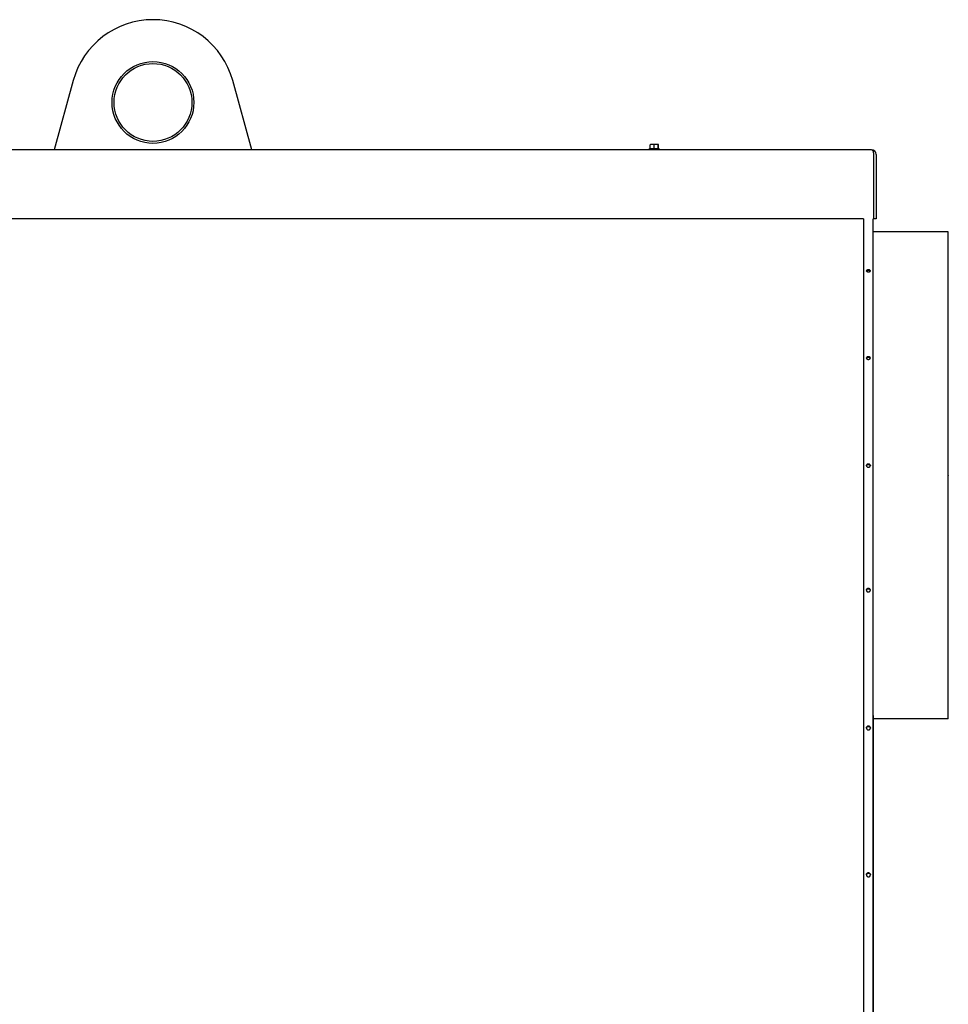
# Model space of a CAD drawing. Header units: millimetres. Extents: x -5881 to 876, y -3382 to 1045.
# Tile 21 of 23: x -2342 to -1388, y 8 to 1019. Entities that reach past the tile are written whole.
import ezdxf

# ---------------------------------------------------------------- set-up
doc = ezdxf.new("R2010")
doc.units = ezdxf.units.MM
doc.layers.add('G', color=3, linetype='Continuous', true_color=0x00ff00)
doc.layers.add('WELDING', color=7, linetype='Continuous', true_color=0xffffff)

msp = doc.modelspace()

# ---------------------------------------------------------------- linework, layer by layer
at = {"layer": 'G', "lineweight": 25}
for p, q in [((-2286.5, 956.6), (-2306.2, 885.5)), ((-2103, 885.5), (-2122.6, 956.6)), ((-1693.7, 886.5), (-1693.7, 890.6)), ((-1693.6, 890.9), (-1693.4, 890.9)), ((-1685.8, 890.9), (-1693.4, 890.9)), ((-1689.9, 886.5), (-1689.9, 890.6)), ((-1685.6, 890.9), (-1685.8, 890.9)), ((-1685.7, 886.5), (-1685.7, 890.6)), ((-1685.4, 886.5), (-1685.4, 890.6)), ((-1466.6, 885.5), (-2872.6, 885.5)), ((-1694.2, 886.5), (-1695.1, 886.1)), ((-1695.1, 886.1), (-1695.1, 885.5)), ((-1689.9, 886.1), (-1695.1, 886.1)), ((-1689.9, 886.5), (-1694.2, 886.5)), ((-1684.9, 886.5), (-1689.9, 886.5)), ((-1684.1, 886.1), (-1689.9, 886.1)), ((-1684.9, 886.5), (-1684.1, 886.1)), ((-1684.1, 886.1), (-1684.1, 885.5)), ((-1464.1, 814.5), (-1464.1, 880.5)), ((-1461.6, 880.5), (-1461.6, 814.5)), ((-1474.7, 814.5), (-2872.6, 814.5)), ((-1474.7, 814.5), (-1474.7, -417.8)), ((-1464.1, 814.5), (-1464.7, 814.5)), ((-1464.7, -418), (-1464.7, 814.5)), ((-1461.6, 814.5), (-1464.1, 814.5)), ((-1387.6, 801), (-1464.7, 801)), ((-1387.6, 551.3), (-1387.6, 801)), ((-1387.6, 551.2), (-1387.6, 551.3)), ((-1387.6, 551.2), (-1387.6, 550.7)), ((-1387.6, 301), (-1387.6, 550.7)), ((-1387.6, 550.7), (-1387.6, 550.7)), ((-1464.7, 304.2), (-1464.7, -417.8)), ((-1387.6, 301), (-1464.7, 301))]:
    msp.add_line(p, q, dxfattribs=at)
for radius in [42, 40]:
    msp.add_circle((-2204.6, 934), radius, dxfattribs=at)
for centre, radius, start, end in [((-2204.6, 934), 85, 15.4517, 164.5483), ((-1466.6, 880.5), 5, 0, 90)]:
    msp.add_arc(centre, radius, start, end, dxfattribs=at)
msp.add_ellipse((-1466.6, 880.5), major_axis=(0, -5), ratio=0.5, start_param=1.570796, end_param=3.141593, dxfattribs=at)
at = {"layer": 'WELDING', "lineweight": 25}
for points, knots in [([(-1693.7, 890.6), (-1693.7, 890.7), (-1693.6, 890.8), (-1693.6, 890.8), (-1693.6, 890.9), (-1693.6, 890.9)], [0, 0, 0, 0, 3.057742, 4.135786, 6, 6, 6, 6]), ([(-1689.9, 890.6), (-1690, 890.7), (-1690.3, 890.7), (-1690.7, 890.8), (-1691.1, 890.8), (-1691.4, 890.9), (-1691.8, 890.9), (-1692.1, 890.9), (-1692.6, 890.8), (-1693.1, 890.7), (-1693.5, 890.7), (-1693.7, 890.6)], [0, 0, 0, 0, 1.587229, 2.745364, 3.97023, 4.905706, 5.999948, 6.959071, 8.271681, 10.088903, 12, 12, 12, 12]), ([(-1685.7, 890.6), (-1685.9, 890.7), (-1686.2, 890.7), (-1686.7, 890.8), (-1687, 890.8), (-1687.4, 890.9), (-1687.8, 890.9), (-1688.2, 890.9), (-1688.6, 890.8), (-1689.2, 890.7), (-1689.6, 890.7), (-1689.9, 890.6)], [0, 0, 0, 0, 1.587229, 2.745364, 3.97023, 4.905706, 5.999948, 6.959071, 8.271681, 10.088903, 12, 12, 12, 12]), ([(-1685.6, 890.9), (-1685.6, 890.9), (-1685.6, 890.9), (-1685.6, 890.8), (-1685.7, 890.8), (-1685.7, 890.7), (-1685.7, 890.6)], [0, 0, 0, 0, 1.589905, 2.957632, 4.023806, 7, 7, 7, 7]), ([(-1685.4, 890.6), (-1685.4, 890.7), (-1685.5, 890.8), (-1685.5, 890.8), (-1685.5, 890.9), (-1685.6, 890.9)], [0, 0, 0, 0, 3.057742, 4.135786, 6, 6, 6, 6]), ([(-1467.6, 761), (-1467.6, 761.1), (-1467.6, 761.1), (-1467.7, 761.3), (-1467.7, 761.4), (-1467.8, 761.4), (-1467.9, 761.5), (-1468, 761.6), (-1468.1, 761.7), (-1468.3, 761.8), (-1468.5, 761.9), (-1468.7, 762), (-1469, 762), (-1469.3, 762.1), (-1469.6, 762.1), (-1469.8, 762.1), (-1470.1, 762.1), (-1470.4, 762), (-1470.7, 761.9), (-1471, 761.9), (-1471.2, 761.8), (-1471.3, 761.7), (-1471.4, 761.6), (-1471.5, 761.5), (-1471.6, 761.4), (-1471.7, 761.3), (-1471.7, 761.2), (-1471.7, 761.1), (-1471.7, 761)], [0, 0, 0, 0, 0.954263, 1.804247, 2.964396, 3.661359, 4.394411, 5.943546, 6.717517, 7.48703, 8.879199, 10.21645, 11.419335, 12.755572, 14.051633, 15.133303, 16.447373, 17.489891, 19.107238, 20.734892, 22.181824, 22.844092, 23.567957, 24.976444, 26.277355, 26.92442, 27.927966, 29, 29, 29, 29]), ([(-1471.7, 760.8), (-1471.6, 760.9), (-1471.6, 760.9), (-1471.5, 761.1), (-1471.4, 761.1), (-1471.2, 761.2), (-1471.1, 761.3), (-1470.9, 761.4), (-1470.7, 761.4), (-1470.5, 761.5), (-1470.3, 761.5), (-1470.1, 761.6), (-1469.9, 761.6), (-1469.6, 761.6), (-1469.4, 761.6), (-1469.1, 761.6), (-1468.9, 761.5), (-1468.8, 761.5), (-1468.6, 761.4), (-1468.4, 761.4), (-1468.3, 761.3), (-1468.1, 761.2), (-1468, 761.1), (-1467.8, 761), (-1467.8, 760.9), (-1467.7, 760.9), (-1467.7, 760.8)], [0, 0, 0, 0, 1.702938, 2.631492, 3.663452, 4.747249, 5.857032, 6.940965, 7.998864, 9.056607, 10.114346, 11.172238, 12.230382, 13.49988, 15.192519, 16.179862, 17.167475, 18.154825, 19.071463, 20.058808, 21.187386, 22.386469, 23.559723, 24.63656, 25.520435, 27, 27, 27, 27]), ([(-1471.7, 761), (-1471.7, 761), (-1471.7, 760.9), (-1471.6, 760.8), (-1471.6, 760.7), (-1471.5, 760.6), (-1471.4, 760.5), (-1471.3, 760.4), (-1471.2, 760.3), (-1471, 760.3), (-1470.8, 760.2), (-1470.6, 760.1), (-1470.3, 760.1), (-1470.1, 760), (-1469.9, 760), (-1469.7, 760), (-1469.5, 760), (-1469.3, 760), (-1469.1, 760.1), (-1468.9, 760.1), (-1468.7, 760.1), (-1468.5, 760.2), (-1468.4, 760.3), (-1468.2, 760.3), (-1468.1, 760.4), (-1467.9, 760.5), (-1467.8, 760.6), (-1467.8, 760.7), (-1467.7, 760.8), (-1467.6, 760.9), (-1467.6, 761), (-1467.6, 761)], [0, 0, 0, 0, 1.919939, 2.880059, 3.80433, 4.693129, 5.582312, 6.506605, 7.715443, 8.959855, 10.239852, 11.519837, 12.72868, 13.86642, 14.861905, 15.999781, 16.853146, 17.777381, 18.77288, 19.839734, 20.906601, 21.973227, 23.039694, 24.106163, 25.172791, 26.239632, 27.306422, 28.283991, 29.172788, 30.506249, 32, 32, 32, 32]), ([(-1467.6, 671.5), (-1467.6, 671.5), (-1467.6, 671.7), (-1467.7, 671.8), (-1467.8, 671.9), (-1467.8, 672), (-1467.9, 672.2), (-1468.1, 672.3), (-1468.2, 672.4), (-1468.3, 672.5), (-1468.5, 672.5), (-1468.7, 672.6), (-1468.9, 672.7), (-1469.1, 672.7), (-1469.3, 672.7), (-1469.5, 672.8), (-1469.7, 672.8), (-1469.9, 672.8), (-1470, 672.7), (-1470.2, 672.7), (-1470.4, 672.7), (-1470.7, 672.6), (-1470.9, 672.5), (-1471, 672.4), (-1471.2, 672.3), (-1471.3, 672.2), (-1471.5, 672.1), (-1471.5, 672), (-1471.6, 671.9), (-1471.7, 671.7), (-1471.7, 671.6), (-1471.7, 671.5), (-1471.7, 671.5)], [0, 0, 0, 0, 1.814964, 3.080095, 3.795005, 4.565052, 6.214902, 7.095287, 8.030223, 9.056692, 10.119993, 11.220207, 12.32042, 13.347024, 14.300112, 15.326711, 16.500143, 17.38019, 18.333281, 19.359881, 20.533324, 21.780076, 23.026828, 24.200276, 25.300227, 26.400021, 27.499819, 28.599778, 29.663339, 30.690097, 31.569825, 33, 33, 33, 33]), ([(-1471.7, 671.2), (-1471.7, 671.3), (-1471.7, 671.4), (-1471.6, 671.5), (-1471.5, 671.7), (-1471.4, 671.8), (-1471.2, 671.9), (-1471.1, 672), (-1470.9, 672.1), (-1470.7, 672.2), (-1470.4, 672.3), (-1470.2, 672.3), (-1469.9, 672.3), (-1469.7, 672.3), (-1469.5, 672.3), (-1469.3, 672.3), (-1469.1, 672.3), (-1468.9, 672.3), (-1468.8, 672.2), (-1468.6, 672.2), (-1468.4, 672.1), (-1468.3, 672), (-1468.1, 671.9), (-1467.9, 671.7), (-1467.8, 671.6), (-1467.7, 671.5), (-1467.7, 671.4), (-1467.7, 671.3), (-1467.7, 671.2)], [0, 0, 0, 0, 1.149439, 2.441353, 3.350278, 4.355031, 5.519444, 6.747706, 8.039765, 9.331817, 10.623867, 11.91592, 13.136287, 14.50001, 15.289781, 16.222696, 17.227571, 18.232718, 19.237599, 20.17051, 21.175382, 22.324002, 23.544382, 24.764714, 25.91323, 26.862127, 28.250002, 29, 29, 29, 29]), ([(-1471.7, 671.5), (-1471.7, 671.4), (-1471.7, 671.4), (-1471.7, 671.4), (-1471.7, 671.3), (-1471.7, 671.2), (-1471.6, 671.1), (-1471.6, 671), (-1471.5, 670.9), (-1471.4, 670.7), (-1471.3, 670.6), (-1471.1, 670.5), (-1470.9, 670.4), (-1470.6, 670.3), (-1470.3, 670.2), (-1470, 670.1), (-1469.7, 670.1), (-1469.5, 670.1), (-1469.3, 670.1), (-1469, 670.2), (-1468.8, 670.3), (-1468.5, 670.4), (-1468.3, 670.5), (-1468.1, 670.6), (-1468, 670.7), (-1467.9, 670.8), (-1467.8, 670.9), (-1467.7, 671.1), (-1467.7, 671.2), (-1467.6, 671.3), (-1467.6, 671.4), (-1467.6, 671.5)], [0, 0, 0, 0, 0.340997, 0.590288, 1.177798, 2.195746, 2.922585, 3.733053, 4.712534, 5.738273, 6.810014, 8.329985, 9.694636, 11.278489, 13.000847, 14.469378, 15.999925, 16.635243, 17.784752, 18.806858, 20.918173, 22.105104, 23.258481, 24.621405, 25.859517, 26.760757, 27.60121, 28.993009, 30.10779, 30.69869, 32, 32, 32, 32]), ([(-1467.6, 561), (-1467.6, 561.1), (-1467.6, 561.2), (-1467.7, 561.4), (-1467.8, 561.6), (-1467.8, 561.7), (-1467.9, 561.8), (-1468.1, 562), (-1468.2, 562.1), (-1468.3, 562.2), (-1468.5, 562.3), (-1468.7, 562.4), (-1468.9, 562.4), (-1469.1, 562.5), (-1469.3, 562.5), (-1469.5, 562.6), (-1469.7, 562.6), (-1469.9, 562.6), (-1470, 562.5), (-1470.2, 562.5), (-1470.4, 562.5), (-1470.7, 562.4), (-1470.9, 562.3), (-1471, 562.2), (-1471.2, 562.1), (-1471.3, 561.9), (-1471.5, 561.8), (-1471.5, 561.6), (-1471.6, 561.5), (-1471.7, 561.4), (-1471.7, 561.2), (-1471.7, 561.1), (-1471.7, 561)], [0, 0, 0, 0, 1.814964, 3.080095, 3.795005, 4.565052, 6.214902, 7.095287, 8.030223, 9.056692, 10.119993, 11.220207, 12.32042, 13.347024, 14.300112, 15.326711, 16.500143, 17.38019, 18.333281, 19.359881, 20.533324, 21.780076, 23.026828, 24.200276, 25.300227, 26.400022, 27.499819, 28.599778, 29.66334, 30.690102, 31.569831, 33, 33, 33, 33]), ([(-1471.7, 560.8), (-1471.7, 560.9), (-1471.7, 561), (-1471.6, 561.2), (-1471.5, 561.4), (-1471.4, 561.5), (-1471.3, 561.7), (-1471.1, 561.8), (-1470.9, 561.9), (-1470.7, 562), (-1470.4, 562.1), (-1470.2, 562.2), (-1469.9, 562.2), (-1469.7, 562.2), (-1469.5, 562.2), (-1469.3, 562.2), (-1469.1, 562.2), (-1468.9, 562.1), (-1468.8, 562.1), (-1468.6, 562), (-1468.4, 561.9), (-1468.3, 561.8), (-1468.1, 561.7), (-1467.9, 561.5), (-1467.8, 561.4), (-1467.7, 561.2), (-1467.7, 561), (-1467.6, 560.9), (-1467.6, 560.8)], [0, 0, 0, 0, 1.641315, 2.544433, 3.558124, 4.627234, 5.793449, 7.001437, 8.251182, 9.500922, 10.750658, 12.000396, 13.180798, 14.49986, 15.263766, 16.166129, 17.138095, 18.110324, 19.082297, 19.984656, 20.956619, 22.067622, 23.248033, 24.428402, 25.539317, 26.483532, 27.984318, 29, 29, 29, 29]), ([(-1471.7, 561), (-1471.7, 561), (-1471.7, 561), (-1471.7, 560.9), (-1471.7, 560.8), (-1471.7, 560.7), (-1471.6, 560.6), (-1471.6, 560.4), (-1471.5, 560.3), (-1471.4, 560.2), (-1471.3, 560), (-1471.1, 559.9), (-1470.9, 559.7), (-1470.7, 559.6), (-1470.4, 559.5), (-1470.2, 559.5), (-1469.9, 559.4), (-1469.7, 559.4), (-1469.5, 559.4), (-1469.3, 559.5), (-1469.1, 559.5), (-1468.8, 559.6), (-1468.5, 559.7), (-1468.3, 559.8), (-1468.1, 560), (-1468, 560.1), (-1467.9, 560.2), (-1467.8, 560.4), (-1467.7, 560.5), (-1467.7, 560.7), (-1467.6, 560.8), (-1467.6, 560.9), (-1467.6, 561)], [0, 0, 0, 0, 0.351654, 0.608728, 1.214546, 2.26406, 3.013263, 3.848543, 4.857351, 5.913009, 7.015239, 8.572944, 9.699349, 10.985027, 12.516063, 14.138643, 14.926207, 16.49992, 17.159964, 18.345453, 19.399517, 21.27195, 22.794772, 23.982074, 25.386335, 26.664179, 27.595214, 28.464074, 29.901629, 31.050374, 31.659175, 33, 33, 33, 33]), ([(-1467.6, 433), (-1467.6, 433.1), (-1467.6, 433.2), (-1467.7, 433.3), (-1467.7, 433.5), (-1467.8, 433.7), (-1467.9, 433.9), (-1467.9, 434), (-1468, 434.1), (-1468.1, 434.2), (-1468.3, 434.3), (-1468.4, 434.5), (-1468.6, 434.6), (-1468.9, 434.7), (-1469.2, 434.8), (-1469.4, 434.8), (-1469.6, 434.8), (-1469.9, 434.8), (-1470.1, 434.8), (-1470.3, 434.7), (-1470.6, 434.6), (-1470.8, 434.5), (-1471.1, 434.3), (-1471.3, 434.2), (-1471.4, 434), (-1471.5, 433.8), (-1471.6, 433.6), (-1471.7, 433.4), (-1471.7, 433.3), (-1471.7, 433.1), (-1471.7, 433)], [0, 0, 0, 0, 1.020074, 1.447822, 2.520386, 3.913866, 4.697474, 5.52392, 6.353446, 7.180794, 8.003377, 8.771906, 10.192043, 11.602695, 13.175784, 14.112688, 15.500124, 16.176979, 17.581675, 18.696091, 19.684853, 21.699986, 23.05976, 24.419547, 25.193334, 26.698957, 28.089586, 28.781275, 29.85403, 31, 31, 31, 31]), ([(-1471.7, 432.9), (-1471.7, 433), (-1471.7, 433.1), (-1471.6, 433.4), (-1471.5, 433.6), (-1471.4, 433.8), (-1471.2, 433.9), (-1471.1, 434.1), (-1470.9, 434.2), (-1470.7, 434.3), (-1470.4, 434.4), (-1470.2, 434.5), (-1470, 434.5), (-1469.7, 434.6), (-1469.4, 434.5), (-1469.1, 434.5), (-1468.9, 434.4), (-1468.6, 434.3), (-1468.4, 434.2), (-1468.2, 434.1), (-1468.1, 433.9), (-1468, 433.8), (-1467.8, 433.6), (-1467.7, 433.4), (-1467.7, 433.1), (-1467.6, 433), (-1467.6, 432.9)], [0, 0, 0, 0, 1.327767, 2.230151, 3.62661, 4.590003, 5.792285, 6.702016, 7.819575, 8.955654, 10.091723, 11.206811, 12.111621, 13.499928, 14.888339, 16.045409, 17.223666, 18.359571, 19.39035, 20.568609, 21.45244, 22.336242, 23.51313, 24.533916, 25.870154, 27, 27, 27, 27]), ([(-1471.7, 433), (-1471.7, 432.9), (-1471.7, 432.8), (-1471.6, 432.6), (-1471.6, 432.4), (-1471.5, 432.3), (-1471.4, 432.1), (-1471.3, 432), (-1471.2, 431.8), (-1471, 431.7), (-1470.8, 431.5), (-1470.6, 431.4), (-1470.3, 431.4), (-1470.1, 431.3), (-1469.9, 431.3), (-1469.7, 431.3), (-1469.5, 431.3), (-1469.3, 431.3), (-1469.1, 431.3), (-1468.9, 431.4), (-1468.7, 431.5), (-1468.5, 431.6), (-1468.4, 431.7), (-1468.2, 431.8), (-1468.1, 431.9), (-1467.9, 432.1), (-1467.8, 432.3), (-1467.8, 432.4), (-1467.7, 432.6), (-1467.6, 432.8), (-1467.6, 433), (-1467.6, 433)], [0, 0, 0, 0, 1.919939, 2.88006, 3.80433, 4.693129, 5.582312, 6.506605, 7.715443, 8.959855, 10.239852, 11.519837, 12.72868, 13.86642, 14.861905, 15.999781, 16.853146, 17.777381, 18.77288, 19.839734, 20.906601, 21.973227, 23.039694, 24.106163, 25.172791, 26.239632, 27.306422, 28.283991, 29.172788, 30.506249, 32, 32, 32, 32]), ([(-1467.6, 291.5), (-1467.6, 291.6), (-1467.6, 291.8), (-1467.7, 292), (-1467.8, 292.2), (-1467.8, 292.3), (-1467.9, 292.4), (-1468, 292.6), (-1468.1, 292.7), (-1468.2, 292.8), (-1468.3, 293), (-1468.5, 293.1), (-1468.7, 293.2), (-1468.9, 293.3), (-1469.1, 293.3), (-1469.3, 293.4), (-1469.5, 293.4), (-1469.7, 293.4), (-1469.9, 293.4), (-1470, 293.4), (-1470.2, 293.3), (-1470.4, 293.3), (-1470.7, 293.2), (-1470.9, 293.1), (-1471, 292.9), (-1471.2, 292.8), (-1471.3, 292.6), (-1471.5, 292.4), (-1471.5, 292.3), (-1471.6, 292.1), (-1471.7, 291.9), (-1471.7, 291.7), (-1471.7, 291.6), (-1471.7, 291.5)], [0, 0, 0, 0, 1.869963, 3.173431, 3.910006, 4.703387, 5.553398, 6.403233, 7.310296, 8.273563, 9.331137, 10.426659, 11.560214, 12.693766, 13.75148, 14.733448, 15.791157, 17.000147, 17.906863, 18.888835, 19.946544, 21.155546, 22.440078, 23.72461, 24.933618, 26.066901, 27.200022, 28.333147, 29.466438, 30.562229, 31.620102, 32.526488, 34, 34, 34, 34]), ([(-1471.7, 291.4), (-1471.7, 291.5), (-1471.7, 291.6), (-1471.6, 291.9), (-1471.6, 292), (-1471.5, 292.2), (-1471.4, 292.4), (-1471.2, 292.5), (-1471.1, 292.7), (-1470.9, 292.9), (-1470.7, 293), (-1470.4, 293.1), (-1470.2, 293.2), (-1469.9, 293.2), (-1469.7, 293.2), (-1469.5, 293.2), (-1469.3, 293.2), (-1469.1, 293.2), (-1468.9, 293.1), (-1468.8, 293), (-1468.6, 292.9), (-1468.4, 292.8), (-1468.3, 292.7), (-1468.1, 292.5), (-1467.9, 292.3), (-1467.8, 292.2), (-1467.8, 292), (-1467.7, 291.8), (-1467.7, 291.6), (-1467.6, 291.5), (-1467.6, 291.4)], [0, 0, 0, 0, 1.433462, 2.6661, 3.463579, 4.426352, 5.45233, 6.605054, 7.821333, 9.10112, 10.380904, 11.660688, 12.940474, 14.149255, 15.50003, 16.282303, 17.206361, 18.201696, 19.197299, 20.19264, 21.116694, 22.112027, 23.24974, 24.458525, 25.667277, 26.804919, 27.782322, 28.670939, 29.3545, 31, 31, 31, 31]), ([(-1471.7, 291.5), (-1471.7, 291.5), (-1471.7, 291.4), (-1471.7, 291.4), (-1471.7, 291.2), (-1471.7, 291.1), (-1471.6, 290.9), (-1471.6, 290.8), (-1471.5, 290.6), (-1471.4, 290.5), (-1471.3, 290.3), (-1471.1, 290.1), (-1470.9, 289.9), (-1470.7, 289.8), (-1470.5, 289.7), (-1470.2, 289.6), (-1470, 289.6), (-1469.7, 289.6), (-1469.5, 289.6), (-1469.3, 289.6), (-1469.1, 289.6), (-1468.9, 289.7), (-1468.7, 289.8), (-1468.5, 289.9), (-1468.3, 290), (-1468.1, 290.2), (-1468, 290.4), (-1467.9, 290.5), (-1467.8, 290.7), (-1467.7, 290.9), (-1467.7, 291.1), (-1467.6, 291.3), (-1467.6, 291.4), (-1467.6, 291.5)], [0, 0, 0, 0, 0.36231, 0.627179, 1.251392, 2.332883, 3.105037, 3.965993, 5.006281, 6.095442, 7.233202, 8.845034, 10.288471, 11.165995, 12.700239, 13.809774, 15.375213, 16.999919, 17.676511, 18.897883, 19.983876, 21.482574, 22.776875, 23.486314, 24.711096, 26.1588, 27.474628, 28.43272, 29.326391, 30.805905, 31.990079, 32.617728, 34, 34, 34, 34]), ([(-1467.6, 140.6), (-1467.6, 140.7), (-1467.6, 140.9), (-1467.7, 141.2), (-1467.8, 141.3), (-1467.8, 141.5), (-1467.9, 141.6), (-1468, 141.7), (-1468.1, 141.9), (-1468.2, 142), (-1468.3, 142.1), (-1468.5, 142.3), (-1468.7, 142.4), (-1468.9, 142.5), (-1469.1, 142.5), (-1469.3, 142.6), (-1469.5, 142.6), (-1469.7, 142.6), (-1469.9, 142.6), (-1470, 142.6), (-1470.2, 142.6), (-1470.4, 142.5), (-1470.7, 142.4), (-1470.9, 142.3), (-1471, 142.1), (-1471.2, 142), (-1471.3, 141.8), (-1471.5, 141.6), (-1471.5, 141.4), (-1471.6, 141.2), (-1471.7, 141.1), (-1471.7, 140.8), (-1471.7, 140.7), (-1471.7, 140.6)], [0, 0, 0, 0, 1.869963, 3.173431, 3.910006, 4.703387, 5.553398, 6.403233, 7.310296, 8.273563, 9.331137, 10.426659, 11.560214, 12.693766, 13.75148, 14.733448, 15.791157, 17.000147, 17.906863, 18.888835, 19.946544, 21.155546, 22.440078, 23.72461, 24.933618, 26.066901, 27.200022, 28.333147, 29.466438, 30.562229, 31.620104, 32.526491, 34, 34, 34, 34]), ([(-1471.7, 140.6), (-1471.7, 140.7), (-1471.7, 140.9), (-1471.6, 141.1), (-1471.6, 141.3), (-1471.5, 141.5), (-1471.4, 141.7), (-1471.2, 141.8), (-1471.1, 142), (-1470.9, 142.1), (-1470.7, 142.2), (-1470.5, 142.3), (-1470.3, 142.4), (-1470.1, 142.5), (-1469.9, 142.5), (-1469.7, 142.5), (-1469.5, 142.5), (-1469.3, 142.5), (-1469.1, 142.5), (-1468.9, 142.4), (-1468.8, 142.3), (-1468.6, 142.2), (-1468.4, 142.1), (-1468.3, 142), (-1468.1, 141.8), (-1467.9, 141.6), (-1467.8, 141.4), (-1467.8, 141.2), (-1467.7, 141), (-1467.6, 140.8), (-1467.6, 140.6), (-1467.6, 140.6)], [0, 0, 0, 0, 1.621366, 3.095559, 3.971506, 4.923759, 5.984704, 7.077658, 8.18872, 9.285822, 10.368749, 11.45152, 12.534289, 13.617215, 14.700397, 15.999934, 16.794293, 17.732625, 18.743332, 19.754314, 20.765029, 21.703355, 22.714062, 23.869348, 25.096805, 26.324226, 27.47943, 28.471937, 29.374305, 30.687423, 32, 32, 32, 32]), ([(-1471.7, 140.6), (-1471.7, 140.6), (-1471.7, 140.5), (-1471.7, 140.5), (-1471.7, 140.3), (-1471.7, 140.2), (-1471.6, 140), (-1471.6, 139.9), (-1471.5, 139.7), (-1471.4, 139.5), (-1471.3, 139.3), (-1471.1, 139.1), (-1470.9, 139), (-1470.7, 138.9), (-1470.5, 138.8), (-1470.2, 138.7), (-1470, 138.6), (-1469.8, 138.6), (-1469.5, 138.6), (-1469.3, 138.6), (-1469.1, 138.7), (-1468.9, 138.7), (-1468.7, 138.8), (-1468.5, 139), (-1468.3, 139.1), (-1468.1, 139.3), (-1468, 139.4), (-1467.9, 139.6), (-1467.8, 139.8), (-1467.7, 140), (-1467.7, 140.2), (-1467.6, 140.4), (-1467.6, 140.5), (-1467.6, 140.6)], [0, 0, 0, 0, 0.36231, 0.627176, 1.251367, 2.332755, 3.104761, 3.9655, 5.005245, 6.093504, 7.229995, 8.837697, 10.272577, 11.147396, 12.685402, 13.805002, 15.377184, 16.459176, 17.678569, 18.899966, 19.985966, 21.484566, 22.777625, 23.485842, 24.709729, 26.156902, 27.47317, 28.431952, 29.326529, 30.806999, 31.990804, 32.618215, 34, 34, 34, 34])]:
    msp.add_open_spline(points, degree=3, knots=knots, dxfattribs=at)

doc.saveas('drawing.dxf')
